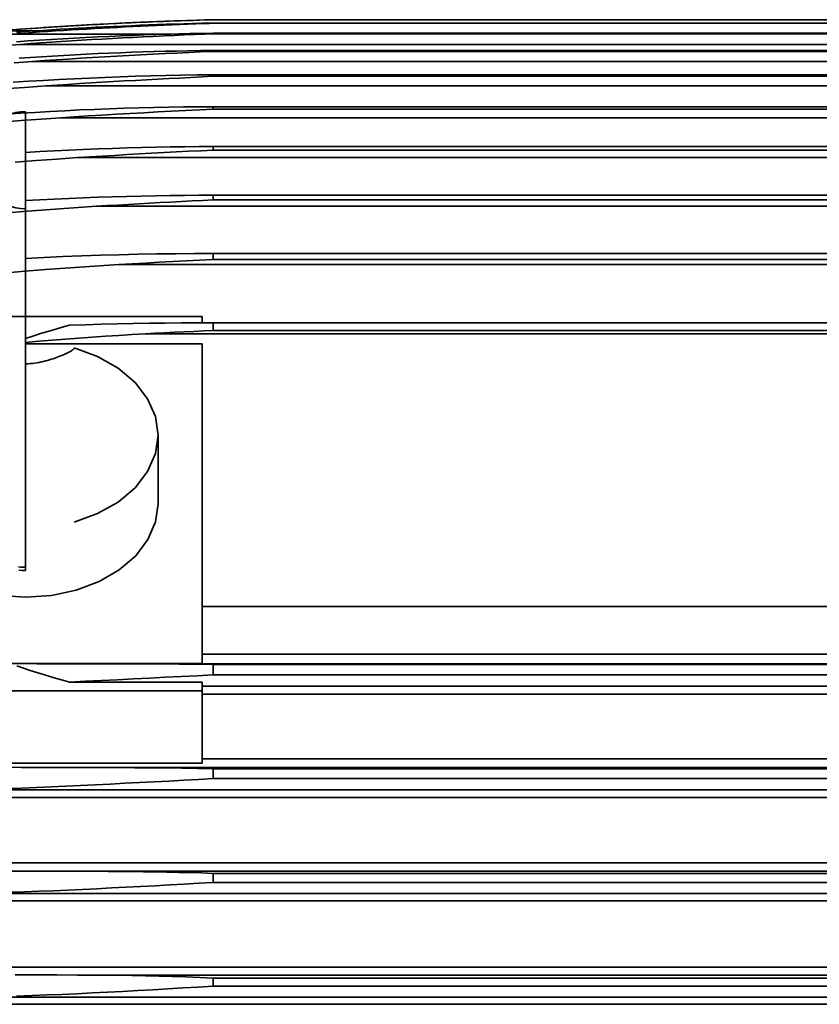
# Model space of a CAD drawing. Header units: millimetres. Extents: x -34725 to 178350, y -13707 to 126150.
# Tile 227 of 256: x 15464 to 15645, y 115548 to 115771. Entities that reach past the tile are written whole.
import ezdxf

# ---------------------------------------------------------------- set-up
doc = ezdxf.new("R2010")
doc.units = ezdxf.units.MM
doc.layers.add('10000_FRONT', color=7, linetype='CONTINUOUS')
doc.layers.add('AM_0', color=7, linetype='CONTINUOUS', lineweight=50)
doc.layers.add('AM_4', color=3, linetype='CONTINUOUS', lineweight=25)

# ---------------------------------------------------------------- blocks, each defined once
blk = doc.blocks.new('A$C1c381877')
at = {"layer": '10000_FRONT', "color": 7, "linetype": 'Continuous', "lineweight": 35}
for p, q in [((1716.95, 359.26), (1718.2, 359.32)), ((1718.2, 359.32), (1719.44, 359.37)), ((1719.44, 359.37), (1720.67, 359.43)), ((1720.67, 359.43), (1721.9, 359.48)), ((1721.9, 359.48), (1723.15, 359.53)), ((1723.15, 359.53), (1724.4, 359.58)), ((1724.4, 359.58), (1725.65, 359.63)), ((1725.65, 359.63), (1726.9, 359.68)), ((1726.9, 359.68), (1728.12, 359.72)), ((1728.12, 359.72), (1729.4, 359.77)), ((1729.4, 359.77), (1730.81, 359.82)), ((1730.81, 359.82), (1732.25, 359.86)), ((1732.25, 359.86), (1733.64, 359.91)), ((1733.64, 359.91), (1734.9, 359.94)), ((1734.9, 359.94), (1736.08, 359.98)), ((1736.08, 359.98), (1736.85, 360)), ((2511.85, 360), (1736.85, 360)), ((1697.01, 357.5), (1688.41, 357.5)), ((1692.12, 357.77), (1693.36, 357.86)), ((1692.3, 357.18), (1694.29, 357.32)), ((1693.36, 357.86), (1694.6, 357.95)), ((1694.17, 356.98), (1695.92, 357.11)), ((1694.29, 357.32), (1696.27, 357.45)), ((1694.6, 357.95), (1695.84, 358.04)), ((1695.84, 358.04), (1697.08, 358.12)), ((1695.92, 357.11), (1697.66, 357.23)), ((1696.27, 357.45), (1698.27, 357.58)), ((1697.08, 358.12), (1698.32, 358.2)), ((1697.66, 357.23), (1699.41, 357.34)), ((1698.27, 357.58), (1700.26, 357.71)), ((1698.32, 358.2), (1699.56, 358.28)), ((1699.41, 357.34), (1701.17, 357.46)), ((1699.56, 358.28), (1700.8, 358.36)), ((1700.26, 357.71), (1702.26, 357.83)), ((1700.8, 358.36), (1702.04, 358.44)), ((1701.17, 357.46), (1702.92, 357.57)), ((1702.04, 358.44), (1703.28, 358.52)), ((1702.26, 357.83), (1704.25, 357.95)), ((1702.92, 357.57), (1704.68, 357.68)), ((1703.28, 358.52), (1704.52, 358.59)), ((1704.25, 357.95), (1706.24, 358.06)), ((1704.52, 358.59), (1705.77, 358.67)), ((1704.68, 357.68), (1706.43, 357.78)), ((1705.77, 358.67), (1707.01, 358.74)), ((1706.24, 358.06), (1708.24, 358.17)), ((1706.43, 357.78), (1708.19, 357.89)), ((1707.01, 358.74), (1708.25, 358.81)), ((1708.19, 357.89), (1709.93, 357.99)), ((1708.24, 358.17), (1710.25, 358.28)), ((1708.25, 358.81), (1709.49, 358.88)), ((1709.49, 358.88), (1710.73, 358.94)), ((1709.93, 357.99), (1711.68, 358.09)), ((1710.25, 358.28), (1712.26, 358.38)), ((1710.73, 358.94), (1711.97, 359.01)), ((1711.68, 358.09), (1713.43, 358.18)), ((1711.97, 359.01), (1713.22, 359.07)), ((1712.26, 358.38), (1714.26, 358.47)), ((1713.22, 359.07), (1714.46, 359.14)), ((1713.43, 358.18), (1715.19, 358.27)), ((1714.26, 358.47), (1716.26, 358.57)), ((1714.46, 359.14), (1715.71, 359.2)), ((1715.19, 358.27), (1716.94, 358.36)), ((1715.71, 359.2), (1716.95, 359.26)), ((1716.26, 358.57), (1718.25, 358.65)), ((1716.94, 358.36), (1718.68, 358.45)), ((1718.25, 358.65), (1720.22, 358.74)), ((1718.68, 358.45), (1720.43, 358.53)), ((1720.22, 358.74), (1722.2, 358.81)), ((1720.43, 358.53), (1722.2, 358.61)), ((1722.2, 358.81), (1724.22, 358.89)), ((1722.2, 358.61), (1723.98, 358.69)), ((1723.98, 358.69), (1725.77, 358.77)), ((1724.22, 358.89), (1726.25, 358.96)), ((1725.77, 358.77), (1727.53, 358.85)), ((1726.25, 358.96), (1728.25, 359.02)), ((1727.53, 358.85), (1729.24, 358.91)), ((1728.25, 359.02), (1730.18, 359.08)), ((1729.24, 358.91), (1731.01, 358.98)), ((1730.18, 359.08), (1732.16, 359.14)), ((1731.01, 358.98), (1732.89, 359.05)), ((1732.16, 359.14), (1734.14, 359.19)), ((1732.89, 359.05), (1734.64, 359.12)), ((1734.14, 359.19), (1735.79, 359.22)), ((1734.64, 359.12), (1736.01, 359.17)), ((1735.79, 359.22), (1736.85, 359.23)), ((1736.01, 359.17), (1736.85, 359.21)), ((2511.85, 359.23), (1736.85, 359.23)), ((2511.85, 359.21), (1736.85, 359.21)), ((1727.3, 356.73), (1690.68, 356.73)), ((1692.29, 355.01), (1694.91, 355.19)), ((1692.42, 356.86), (1694.17, 356.98)), ((1694.91, 355.19), (1697.53, 355.36)), ((1697.53, 355.36), (1700.15, 355.52)), ((1697.8, 354.74), (1700.12, 354.9)), ((1700.12, 354.9), (1702.43, 355.05)), ((1700.15, 355.52), (1702.77, 355.68)), ((1702.43, 355.05), (1704.75, 355.2)), ((1702.77, 355.68), (1705.39, 355.82)), ((1704.75, 355.2), (1707.07, 355.34)), ((1705.39, 355.82), (1708.03, 355.96)), ((1707.07, 355.34), (1709.39, 355.48)), ((1708.03, 355.96), (1710.67, 356.1)), ((1709.39, 355.48), (1711.7, 355.61)), ((1710.67, 356.1), (1713.31, 356.22)), ((1711.7, 355.61), (1714.01, 355.74)), ((1713.31, 356.22), (1715.94, 356.33)), ((1714.01, 355.74), (1716.34, 355.87)), ((1715.94, 356.33), (1718.55, 356.44)), ((1716.34, 355.87), (1718.66, 355.99)), ((1718.55, 356.44), (1721.14, 356.54)), ((1718.66, 355.99), (1720.97, 356.11)), ((1720.97, 356.11), (1723.27, 356.22)), ((1721.14, 356.54), (1723.77, 356.63)), ((1723.27, 356.22), (1725.64, 356.33)), ((1723.77, 356.63), (1726.44, 356.71)), ((1725.64, 356.33), (1728.03, 356.44)), ((1726.44, 356.71), (1729.06, 356.78)), ((1728.03, 356.44), (1730.36, 356.54)), ((1729.06, 356.78), (1731.55, 356.84)), ((1730.36, 356.54), (1732.64, 356.64)), ((1731.55, 356.84), (1733.75, 356.88)), ((1732.64, 356.64), (1734.98, 356.74)), ((1733.75, 356.88), (1735.55, 356.91)), ((1734.98, 356.74), (1736.85, 356.83)), ((1735.55, 356.91), (1736.85, 356.92)), ((2511.85, 356.92), (1736.85, 356.92)), ((1736.85, 356.83), (1736.85, 356.92)), ((2511.85, 356.83), (1736.85, 356.83)), ((1688.67, 354.08), (1693.18, 354.42)), ((1693.18, 354.42), (1695.49, 354.58)), ((2555.52, 354.42), (1693.18, 354.42)), ((1695.49, 354.58), (1697.8, 354.74)), ((1715.89, 352.52), (1718.42, 352.62)), ((1718.42, 352.62), (1720.93, 352.7)), ((1720.93, 352.7), (1723.47, 352.78)), ((1723.47, 352.78), (1726.02, 352.85)), ((1726.02, 352.85), (1728.55, 352.91)), ((1728.55, 352.91), (1731.02, 352.96)), ((1728.62, 352.44), (1731.3, 352.57)), ((1731.02, 352.96), (1733.98, 353.01)), ((1731.3, 352.57), (1733.97, 352.69)), ((1733.97, 352.69), (1736.85, 352.83)), ((1733.98, 353.01), (1736.85, 353.03)), ((2511.85, 353.03), (1736.85, 353.03)), ((1736.85, 352.83), (1736.85, 353.03)), ((2511.85, 352.83), (1736.85, 352.83)), ((1691.77, 350.23), (1695.93, 350.53)), ((1692.87, 351.29), (1695.41, 351.46)), ((1695.41, 351.46), (1697.94, 351.62)), ((1695.93, 350.53), (1698.65, 350.72)), ((2552.77, 350.53), (1695.93, 350.53)), ((1697.94, 351.62), (1700.48, 351.77)), ((1698.65, 350.72), (1701.37, 350.9)), ((1700.48, 351.77), (1703.02, 351.92)), ((1701.37, 350.9), (1704.1, 351.08)), ((1703.02, 351.92), (1705.58, 352.06)), ((1704.1, 351.08), (1706.83, 351.25)), ((1705.58, 352.06), (1708.16, 352.18)), ((1706.83, 351.25), (1709.55, 351.42)), ((1708.16, 352.18), (1710.74, 352.31)), ((1709.55, 351.42), (1712.27, 351.58)), ((1710.74, 352.31), (1713.32, 352.42)), ((1712.27, 351.58), (1715, 351.74)), ((1713.32, 352.42), (1715.89, 352.52)), ((1715, 351.74), (1717.71, 351.89)), ((1717.71, 351.89), (1720.46, 352.03)), ((1720.46, 352.03), (1723.22, 352.18)), ((1723.22, 352.18), (1725.95, 352.31)), ((1725.95, 352.31), (1728.62, 352.44)), ((1691.54, 345.81), (1694.99, 346.04)), ((1694.99, 346.04), (1698.43, 346.25)), ((1698.43, 346.25), (1701.88, 346.44)), ((1701.88, 346.44), (1705.35, 346.62)), ((1705.35, 346.62), (1708.84, 346.79)), ((1708.84, 346.79), (1712.32, 346.94)), ((1711.65, 345.82), (1714.17, 345.97)), ((1712.32, 346.94), (1715.79, 347.07)), ((1714.17, 345.97), (1716.7, 346.12)), ((1715.79, 347.07), (1719.23, 347.19)), ((1716.7, 346.12), (1719.24, 346.26)), ((1719.23, 347.19), (1722.69, 347.29)), ((1719.24, 346.26), (1721.78, 346.4)), ((1721.78, 346.4), (1724.31, 346.53)), ((1722.69, 347.29), (1726.14, 347.37)), ((1724.31, 346.53), (1726.8, 346.66)), ((1726.14, 347.37), (1729.55, 347.44)), ((1726.8, 346.66), (1729.28, 346.79)), ((1729.28, 346.79), (1731.78, 346.91)), ((1729.55, 347.44), (1733.27, 347.49)), ((1731.78, 346.91), (1734.29, 347.04)), ((1733.27, 347.49), (1736.85, 347.51)), ((1734.29, 347.04), (1736.85, 347.17)), ((2511.85, 347.51), (1736.85, 347.51)), ((1736.85, 347.17), (1736.85, 347.51)), ((2511.85, 347.17), (1736.85, 347.17)), ((1689.24, 344.3), (1694.11, 344.67)), ((1694.11, 344.67), (1698.96, 345.01)), ((1698.96, 345.01), (1701.49, 345.18)), ((2549.73, 345.01), (1698.96, 345.01)), ((1701.49, 345.18), (1704.03, 345.35)), ((1704.03, 345.35), (1706.57, 345.51)), ((1706.57, 345.51), (1709.11, 345.67)), ((1709.11, 345.67), (1711.65, 345.82)), ((1696.55, 339.01), (1699.89, 339.21)), ((1699.89, 339.21), (1703.24, 339.38)), ((1703.24, 339.38), (1706.6, 339.54)), ((1706.6, 339.54), (1709.97, 339.69)), ((1709.97, 339.69), (1713.34, 339.82)), ((1713.34, 339.82), (1716.69, 339.93)), ((1716.69, 339.93), (1720.03, 340.03)), ((1720.03, 340.03), (1723.39, 340.11)), ((1723.39, 340.11), (1726.72, 340.18)), ((1724.29, 339.1), (1727.39, 339.26)), ((1726.72, 340.18), (1730.09, 340.24)), ((1727.39, 339.26), (1730.6, 339.43)), ((1730.09, 340.24), (1733.55, 340.27)), ((1730.6, 339.43), (1733.8, 339.59)), ((1733.55, 340.27), (1736.85, 340.28)), ((1733.8, 339.59), (1736.85, 339.75)), ((2511.85, 340.28), (1736.85, 340.28)), ((1736.85, 339.75), (1736.85, 340.28)), ((2511.85, 339.75), (1736.85, 339.75)), ((1688.82, 336.79), (1693.34, 337.14)), ((1689.88, 338.58), (1693.21, 338.81)), ((1693.21, 338.81), (1696.55, 339.01)), ((1693.34, 337.14), (1697.85, 337.48)), ((1694.35, 235.16), (1694.35, 339.15)), ((1697.85, 337.48), (1702.34, 337.78)), ((1702.34, 337.78), (1705.47, 337.99)), ((2546.35, 337.78), (1702.34, 337.78)), ((1705.47, 337.99), (1708.61, 338.19)), ((1708.61, 338.19), (1711.74, 338.38)), ((1711.74, 338.38), (1714.87, 338.57)), ((1714.87, 338.57), (1718.02, 338.75)), ((1718.02, 338.75), (1721.16, 338.93)), ((1721.16, 338.93), (1724.29, 339.1)), ((1697.61, 330.12), (1700.87, 330.3)), ((1700.87, 330.3), (1704.14, 330.46)), ((1704.14, 330.46), (1707.42, 330.6)), ((1707.42, 330.6), (1710.72, 330.73)), ((1710.72, 330.73), (1714.04, 330.85)), ((1714.04, 330.85), (1717.34, 330.95)), ((1717.34, 330.95), (1720.63, 331.04)), ((1720.63, 331.04), (1723.9, 331.11)), ((1723.9, 331.11), (1727.17, 331.16)), ((1727.17, 331.16), (1730.45, 331.2)), ((1730.45, 331.2), (1733.7, 331.23)), ((1731.28, 330.18), (1734.09, 330.32)), ((1733.7, 331.23), (1736.85, 331.24)), ((1734.09, 330.32), (1736.85, 330.46)), ((2238.35, 331.24), (1736.85, 331.24)), ((1736.85, 330.46), (1736.85, 331.24)), ((2238.35, 330.46), (1736.85, 330.46)), ((1692, 327.72), (1696.72, 328.08)), ((1694.34, 329.93), (1697.61, 330.12)), ((1696.72, 328.08), (1701.44, 328.42)), ((1701.44, 328.42), (1706.13, 328.74)), ((1706.13, 328.74), (1708.93, 328.91)), ((2153.15, 328.74), (1706.13, 328.74)), ((1708.93, 328.91), (1711.73, 329.09)), ((1711.73, 329.09), (1714.53, 329.25)), ((1714.53, 329.25), (1717.33, 329.42)), ((1717.33, 329.42), (1720.11, 329.58)), ((1720.11, 329.58), (1722.91, 329.73)), ((1722.91, 329.73), (1725.71, 329.89)), ((1725.71, 329.89), (1728.49, 330.04)), ((1728.49, 330.04), (1731.28, 330.18)), ((1694.34, 319), (1697.6, 319.19)), ((1697.6, 319.19), (1700.86, 319.36)), ((1700.86, 319.36), (1704.12, 319.51)), ((1704.12, 319.51), (1707.39, 319.65)), ((1707.39, 319.65), (1710.67, 319.77)), ((1710.67, 319.77), (1713.96, 319.87)), ((1713.96, 319.87), (1717.25, 319.97)), ((1717.25, 319.97), (1720.53, 320.04)), ((1720.53, 320.04), (1723.8, 320.11)), ((1723.8, 320.11), (1727.08, 320.15)), ((1727.08, 320.15), (1730.36, 320.19)), ((1730.36, 320.19), (1733.62, 320.21)), ((1733.62, 320.21), (1736.85, 320.22)), ((1734.47, 319.04), (1736.85, 319.16)), ((2145.91, 320.22), (1736.85, 320.22)), ((1736.85, 319.16), (1736.85, 320.22)), ((2145.85, 319.16), (1736.85, 319.16)), ((1694.74, 316.61), (1699.99, 317.01)), ((1699.99, 317.01), (1705.23, 317.38)), ((1705.23, 317.38), (1710.45, 317.72)), ((1710.45, 317.72), (1712.85, 317.86)), ((2145.85, 317.72), (1710.45, 317.72)), ((1712.85, 317.86), (1715.25, 318)), ((1715.25, 318), (1717.66, 318.14)), ((1717.66, 318.14), (1720.07, 318.28)), ((1720.07, 318.28), (1722.47, 318.42)), ((1722.47, 318.42), (1724.87, 318.55)), ((1724.87, 318.55), (1727.27, 318.68)), ((1727.27, 318.68), (1729.68, 318.8)), ((1729.68, 318.8), (1732.08, 318.93)), ((1732.08, 318.93), (1734.47, 319.04)), ((1689.48, 316.17), (1694.74, 316.61)), ((1694.34, 305.88), (1698.58, 306.11)), ((1698.58, 306.11), (1702.81, 306.31)), ((1702.81, 306.31), (1707.06, 306.48)), ((1707.06, 306.48), (1711.3, 306.63)), ((1711.3, 306.63), (1715.54, 306.75)), ((1715.54, 306.75), (1719.79, 306.85)), ((1719.79, 306.85), (1724.05, 306.92)), ((1724.05, 306.92), (1728.31, 306.97)), ((1728.31, 306.97), (1732.58, 307)), ((1732.58, 307), (1736.85, 307.01)), ((2145.85, 307.01), (1736.85, 307.01)), ((1736.85, 305.63), (1736.85, 307.01)), ((1698.89, 303.37), (1704.43, 303.79)), ((1704.43, 303.79), (1709.95, 304.17)), ((1709.95, 304.17), (1715.45, 304.51)), ((1715.45, 304.51), (1718.5, 304.68)), ((2145.85, 304.51), (1715.45, 304.51)), ((1718.5, 304.68), (1721.55, 304.85)), ((1721.55, 304.85), (1724.61, 305.02)), ((1724.61, 305.02), (1727.67, 305.18)), ((1727.67, 305.18), (1730.73, 305.34)), ((1730.73, 305.34), (1733.79, 305.49)), ((1733.79, 305.49), (1736.85, 305.63)), ((2145.85, 305.63), (1736.85, 305.63)), ((1687.77, 302.42), (1693.34, 302.92)), ((1693.34, 302.92), (1698.89, 303.37)), ((1734.35, 292.74), (1614.35, 292.74)), ((1734.35, 291.32), (1734.35, 292.74)), ((1700.99, 289.83), (1702.63, 290.29)), ((1702.63, 290.29), (1704.3, 290.74)), ((1704.3, 290.74), (1707.9, 290.87)), ((1707.9, 290.87), (1711.5, 290.98)), ((1711.5, 290.98), (1715.1, 291.08)), ((1715.1, 291.08), (1718.71, 291.16)), ((1718.71, 291.16), (1722.33, 291.22)), ((1722.33, 291.22), (1725.95, 291.26)), ((1725.95, 291.26), (1729.57, 291.3)), ((1729.57, 291.3), (1733.21, 291.31)), ((1733.21, 291.31), (1736.85, 291.32)), ((2145.85, 291.32), (1736.85, 291.32)), ((1736.85, 289.58), (1736.85, 291.32)), ((1694.35, 287.77), (1696.03, 288.32)), ((1696.03, 288.32), (1697.71, 288.85)), ((1697.71, 288.85), (1699.36, 289.35)), ((1699.36, 289.35), (1700.99, 289.83)), ((1703.42, 287.63), (1706.44, 287.86)), ((1706.44, 287.86), (1709.45, 288.08)), ((1709.45, 288.08), (1712.45, 288.28)), ((1712.45, 288.28), (1715.45, 288.47)), ((1715.45, 288.47), (1718.45, 288.65)), ((1718.45, 288.65), (1721.43, 288.82)), ((1721.43, 288.82), (1723.64, 288.94)), ((2145.85, 288.82), (1721.43, 288.82)), ((1723.64, 288.94), (1725.84, 289.05)), ((1725.84, 289.05), (1728.05, 289.16)), ((1728.05, 289.16), (1730.25, 289.27)), ((1730.25, 289.27), (1732.45, 289.37)), ((1732.45, 289.37), (1734.65, 289.48)), ((1734.65, 289.48), (1736.85, 289.58)), ((2145.85, 289.58), (1736.85, 289.58)), ((1694.35, 286.87), (1697.38, 287.14)), ((1734.35, 286.55), (1694.35, 286.55)), ((1697.38, 287.14), (1700.4, 287.39)), ((1700.4, 287.39), (1703.42, 287.63)), ((1734.35, 214.08), (1734.35, 286.55)), ((1701, 283.32), (1701.39, 283.46)), ((1701.39, 283.46), (1701.76, 283.6)), ((1701.76, 283.6), (1702.12, 283.73)), ((1702.12, 283.73), (1702.47, 283.87)), ((1702.47, 283.87), (1702.8, 284.01)), ((1702.8, 284.01), (1703.11, 284.14)), ((1703.11, 284.14), (1703.41, 284.27)), ((1703.41, 284.27), (1703.68, 284.4)), ((1703.68, 284.4), (1703.94, 284.52)), ((1703.94, 284.52), (1704.18, 284.64)), ((1704.18, 284.64), (1704.39, 284.76)), ((1704.39, 284.76), (1704.59, 284.87)), ((1704.59, 284.87), (1704.76, 284.97)), ((1704.76, 284.97), (1704.92, 285.08)), ((1704.92, 285.08), (1705.05, 285.18)), ((1705.05, 285.18), (1705.15, 285.27)), ((1705.15, 285.27), (1705.24, 285.36)), ((1705.24, 285.36), (1705.3, 285.45)), ((1705.3, 285.45), (1705.34, 285.53)), ((1705.34, 285.53), (1705.35, 285.6)), ((1694.35, 282.03), (1694.87, 282.03)), ((1694.87, 282.03), (1695.39, 282.06)), ((1695.39, 282.06), (1695.91, 282.11)), ((1695.91, 282.11), (1696.42, 282.17)), ((1696.42, 282.17), (1696.93, 282.24)), ((1696.93, 282.24), (1697.42, 282.33)), ((1697.42, 282.33), (1697.91, 282.43)), ((1697.91, 282.43), (1698.38, 282.54)), ((1698.38, 282.54), (1698.85, 282.66)), ((1698.85, 282.66), (1699.31, 282.79)), ((1699.31, 282.79), (1699.75, 282.92)), ((1699.75, 282.92), (1700.18, 283.05)), ((1700.18, 283.05), (1700.6, 283.18)), ((1700.6, 283.18), (1701, 283.32)), ((1724.35, 250.32), (1724.35, 265.87)), ((1693.31, 235.96), (1692.79, 236.01)), ((1693.6, 235.18), (1692.85, 235.26)), ((1693.83, 235.92), (1693.31, 235.96)), ((1694.35, 235.16), (1693.6, 235.18)), ((1694.35, 235.91), (1693.83, 235.92)), ((2145.85, 227.05), (1734.35, 227.05)), ((2145.85, 216.18), (1734.35, 216.18)), ((1734.35, 214.08), (1690.84, 214.08)), ((1693.92, 214.07), (1690.84, 214.08)), ((1693.88, 213.02), (1692.36, 213.54)), ((1695.39, 212.52), (1693.88, 213.02)), ((1697, 214.06), (1693.92, 214.07)), ((1696.9, 212.03), (1695.39, 212.52)), ((1698.39, 211.57), (1696.9, 212.03)), ((1700.07, 214.05), (1697, 214.06)), ((1703.14, 214.04), (1700.07, 214.05)), ((1706.2, 214.03), (1703.14, 214.04)), ((1709.26, 214.03), (1706.2, 214.03)), ((1712.31, 214.02), (1709.26, 214.03)), ((1715.36, 214.01), (1712.31, 214.02)), ((1718.4, 214.01), (1715.36, 214.01)), ((1721.43, 214), (1718.4, 214.01)), ((2145.85, 214), (1721.43, 214)), ((1724.01, 214), (1721.43, 214)), ((1726.58, 213.99), (1724.01, 214)), ((1729.15, 213.97), (1726.58, 213.99)), ((1731.71, 213.95), (1729.15, 213.97)), ((1734.28, 213.92), (1731.71, 213.95)), ((1736.85, 213.88), (1734.28, 213.92)), ((2145.85, 213.88), (1736.85, 213.88)), ((1736.85, 211.5), (1736.85, 213.88)), ((1699.86, 211.13), (1698.39, 211.57)), ((1701.33, 210.71), (1699.86, 211.13)), ((1702.8, 210.3), (1701.33, 210.71)), ((1704.3, 209.89), (1702.8, 210.3)), ((1704.3, 209.89), (1707.92, 210.07)), ((1734.35, 209.89), (1704.3, 209.89)), ((1707.92, 210.07), (1711.53, 210.25)), ((1711.53, 210.25), (1715.15, 210.43)), ((1715.15, 210.43), (1718.78, 210.61)), ((1718.78, 210.61), (1722.4, 210.79)), ((1722.4, 210.79), (1726.01, 210.98)), ((1726.01, 210.98), (1729.63, 211.16)), ((1729.63, 211.16), (1733.24, 211.33)), ((1733.24, 211.33), (1736.85, 211.5)), ((1734.35, 207.89), (1734.35, 209.89)), ((2145.85, 211.5), (1736.85, 211.5)), ((1734.35, 207.89), (1614.35, 207.89)), ((2145.85, 209), (1734.35, 209)), ((1734.35, 191.49), (1734.35, 207.89)), ((2145.85, 207.12), (1734.35, 207.12)), ((2145.85, 192.51), (1734.35, 192.51)), ((1734.35, 191.49), (1614.35, 191.49)), ((1693.34, 190.56), (1687.77, 190.57)), ((1698.89, 190.54), (1693.34, 190.56)), ((1704.43, 190.53), (1698.89, 190.54)), ((1709.95, 190.51), (1704.43, 190.53)), ((1715.45, 190.5), (1709.95, 190.51)), ((2145.85, 190.5), (1715.45, 190.5)), ((1719.01, 190.49), (1715.45, 190.5)), ((1722.57, 190.47), (1719.01, 190.49)), ((1726.14, 190.43), (1722.57, 190.47)), ((1729.71, 190.38), (1726.14, 190.43)), ((1733.28, 190.31), (1729.71, 190.38)), ((1736.85, 190.24), (1733.28, 190.31)), ((2145.85, 190.24), (1736.85, 190.24)), ((1736.85, 188), (1736.85, 190.24)), ((1723.49, 187.3), (1726.83, 187.47)), ((1726.83, 187.47), (1730.17, 187.65)), ((1730.17, 187.65), (1733.51, 187.83)), ((1733.51, 187.83), (1736.85, 188)), ((2145.85, 188), (1736.85, 188)), ((2145.85, 185.5), (1676.83, 185.5)), ((1690.18, 185.76), (1693.5, 185.87)), ((1693.5, 185.87), (1696.83, 186)), ((1696.83, 186), (1700.16, 186.14)), ((1700.16, 186.14), (1703.49, 186.29)), ((1703.49, 186.29), (1706.82, 186.45)), ((1706.82, 186.45), (1710.15, 186.61)), ((1710.15, 186.61), (1713.49, 186.78)), ((1713.49, 186.78), (1716.82, 186.95)), ((1716.82, 186.95), (1720.15, 187.12)), ((1720.15, 187.12), (1723.49, 187.3)), ((2145.85, 183.72), (1612.35, 183.72)), ((2145.85, 168.89), (1612.35, 168.89)), ((1694.74, 167.04), (1689.48, 167.05)), ((1699.99, 167.02), (1694.74, 167.04)), ((1705.23, 167.01), (1699.99, 167.02)), ((1710.45, 167), (1705.23, 167.01)), ((2145.85, 167), (1710.45, 167)), ((1713.09, 166.99), (1710.45, 167)), ((1715.73, 166.98), (1713.09, 166.99)), ((1718.38, 166.96), (1715.73, 166.98)), ((1721.03, 166.92), (1718.38, 166.96)), ((1723.67, 166.88), (1721.03, 166.92)), ((1726.31, 166.83), (1723.67, 166.88)), ((1728.96, 166.77), (1726.31, 166.83)), ((1731.6, 166.7), (1728.96, 166.77)), ((1734.24, 166.63), (1731.6, 166.7)), ((1736.85, 166.54), (1734.24, 166.63)), ((2145.85, 166.54), (1736.85, 166.54)), ((1736.85, 164.5), (1736.85, 166.54)), ((1703.94, 162.75), (1707.23, 162.9)), ((1707.23, 162.9), (1710.52, 163.06)), ((1710.52, 163.06), (1713.82, 163.23)), ((1713.82, 163.23), (1717.11, 163.4)), ((1717.11, 163.4), (1720.4, 163.57)), ((1720.4, 163.57), (1723.7, 163.75)), ((1723.7, 163.75), (1726.99, 163.93)), ((1726.99, 163.93), (1730.28, 164.12)), ((1730.28, 164.12), (1733.58, 164.31)), ((1733.58, 164.31), (1736.85, 164.5)), ((2145.85, 164.5), (1736.85, 164.5)), ((2145.85, 162), (1677.66, 162)), ((1690.8, 162.24), (1694.08, 162.35)), ((1694.08, 162.35), (1697.37, 162.47)), ((1697.37, 162.47), (1700.66, 162.6)), ((1700.66, 162.6), (1703.94, 162.75)), ((2145.85, 160.3), (1612.35, 160.3)), ((2145.85, 145.29), (1612.35, 145.29)), ((1696.72, 143.52), (1692, 143.54)), ((1701.44, 143.51), (1696.72, 143.52)), ((1706.13, 143.5), (1701.44, 143.51)), ((2145.85, 143.5), (1706.13, 143.5)), ((1709.21, 143.49), (1706.13, 143.5)), ((1712.29, 143.47), (1709.21, 143.49)), ((1715.36, 143.44), (1712.29, 143.47)), ((1718.44, 143.39), (1715.36, 143.44)), ((1721.51, 143.33), (1718.44, 143.39)), ((1724.59, 143.25), (1721.51, 143.33)), ((1727.65, 143.16), (1724.59, 143.25)), ((1730.73, 143.06), (1727.65, 143.16)), ((1733.82, 142.95), (1730.73, 143.06)), ((1736.85, 142.81), (1733.82, 142.95)), ((2145.85, 142.81), (1736.85, 142.81)), ((1736.85, 141), (1736.85, 142.81)), ((1730.02, 140.56), (1733.46, 140.77)), ((1733.46, 140.77), (1736.85, 141)), ((2145.85, 141), (1736.85, 141)), ((2145.85, 138.5), (1678.67, 138.5)), ((1692.33, 138.74), (1695.74, 138.85)), ((1695.74, 138.85), (1699.16, 138.98)), ((1699.16, 138.98), (1702.58, 139.12)), ((1702.58, 139.12), (1706.01, 139.27)), ((1706.01, 139.27), (1709.45, 139.43)), ((1709.45, 139.43), (1712.9, 139.6)), ((1712.9, 139.6), (1716.34, 139.78)), ((1716.34, 139.78), (1719.76, 139.97)), ((1719.76, 139.97), (1723.18, 140.16)), ((1723.18, 140.16), (1726.61, 140.35)), ((1726.61, 140.35), (1730.02, 140.56)), ((2145.85, 136.86), (1612.35, 136.86))]:
    blk.add_line(p, q, dxfattribs=at)
for points in [[(1705.35, 285.61), (1710.65, 283.68), (1715.32, 281.04), (1719.15, 277.81), (1722, 274.1), (1723.75, 270.07), (1724.35, 265.87), (1723.75, 261.67), (1722, 257.64), (1719.15, 253.93), (1715.32, 250.7), (1710.65, 248.07), (1705.35, 246.14)], [(1724.35, 250.32), (1723.77, 246.18), (1722.06, 242.2), (1719.29, 238.53), (1715.56, 235.32), (1711.01, 232.68), (1705.83, 230.72), (1700.2, 229.51), (1694.35, 229.1), (1688.5, 229.51), (1682.87, 230.72), (1677.68, 232.68), (1673.13, 235.32), (1669.4, 238.53), (1666.63, 242.2), (1664.92, 246.18), (1664.35, 250.32)]]:
    blk.add_lwpolyline(points, dxfattribs=at)
for centre, radius, start, end in [((1763.97, -639.63), 1000, 91.5544, 98.25773), ((1694.35, 328.16), 11, 90, 270)]:
    blk.add_arc(centre, radius, start, end, dxfattribs=at)
blk = doc.blocks.new('atg4gwagt')
at = {"layer": 'AM_4'}
blk.add_blockref('A$C1c381877', (-4444.48, 5.77), dxfattribs=at)

msp = doc.modelspace()

# ---------------------------------------------------------------- block references
at = {"layer": 'AM_0'}
msp.add_blockref('atg4gwagt', (18215.642, 115405.692), dxfattribs=at)

doc.saveas('drawing.dxf')
